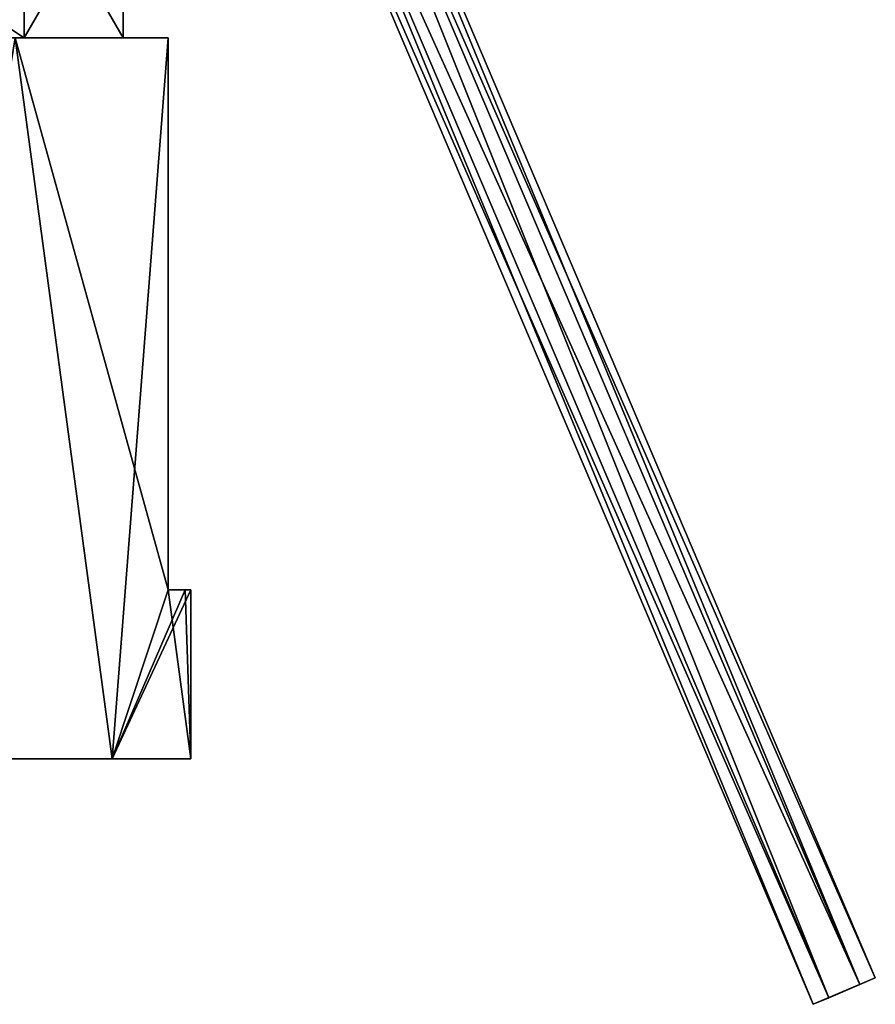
# Model space of a CAD drawing. Header units: millimetres. Extents: x -28.2 to 28.2, y -16.2 to 42.5.
# Tile 3 of 21: x 9.2 to 28.2, y -5.4 to 16.4. Entities that reach past the tile are written whole.
import ezdxf

# ---------------------------------------------------------------- set-up
doc = ezdxf.new("R2010")
doc.units = ezdxf.units.MM
doc.header["$LTSCALE"] = 65.185185
for name, color, linetype in [('1', 7, 'CONTINUOUS'), ('2', 7, 'CONTINUOUS'), ('3', 7, 'CONTINUOUS'), ('4', 7, 'CONTINUOUS'), ('5', 7, 'CONTINUOUS'), ('6', 7, 'CONTINUOUS'), ('69', 7, 'CONTINUOUS'), ('7', 7, 'CONTINUOUS'), ('70', 7, 'CONTINUOUS'), ('71', 7, 'CONTINUOUS')]:
    doc.layers.add(name, color=color, linetype=linetype)

msp = doc.modelspace()

# ---------------------------------------------------------------- linework, layer by layer
at = {"layer": '1', "color": 7, "linetype": 'Continuous'}
for points in [[(-11.258, 0, 6.5), (-13, 0), (11.258, 0, 6.5), (-11.258, 0, 6.5)], [(-13, 0), (13, 0), (11.258, 0, 6.5), (-13, 0)], [(-11.258, 0, -6.5), (13, 0), (-13, 0), (-11.258, 0, -6.5)], [(-6.5, 0, -11.258), (11.258, 0, -6.5), (-11.258, 0, -6.5), (-6.5, 0, -11.258)], [(6.5, 0, 11.258), (-11.258, 0, 6.5), (11.258, 0, 6.5), (6.5, 0, 11.258)], [(11.258, 0, -6.5), (13, 0), (-11.258, 0, -6.5), (11.258, 0, -6.5)], [(6.5, 0, -11.258), (11.258, 0, -6.5), (-6.5, 0, -11.258), (6.5, 0, -11.258)]]:
    msp.add_3dface(points, dxfattribs=at)
at = {"layer": '2', "color": 7, "linetype": 'Continuous'}
for points in [[(11.258, 0, -6.5), (6.5, 0, -11.258), (9.101, 16, -9.283), (11.258, 0, -6.5)], [(12.5, 16, -3.571), (11.258, 0, -6.5), (9.101, 16, -9.283), (12.5, 16, -3.571)], [(12.5, 3.75, -3.571), (11.258, 0, -6.5), (12.5, 16, -3.571), (12.5, 3.75, -3.571)], [(13, 0), (11.258, 0, -6.5), (13, 3.75), (13, 0)], [(11.258, 0, -6.5), (12.5, 3.75, -3.571), (12.874, 3.75, -1.803), (11.258, 0, -6.5)], [(13, 3.75), (11.258, 0, -6.5), (12.874, 3.75, -1.803), (13, 3.75)]]:
    msp.add_3dface(points, dxfattribs=at)
at = {"layer": '3', "color": 7, "linetype": 'Continuous'}
for points in [[(6.5, 0, 11.258), (11.258, 0, 6.5), (9.101, 16, 9.283), (6.5, 0, 11.258)], [(12.5, 16, 3.571), (9.101, 16, 9.283), (12.5, 3.75, 3.571), (12.5, 16, 3.571)], [(9.101, 16, 9.283), (11.258, 0, 6.5), (12.5, 3.75, 3.571), (9.101, 16, 9.283)], [(11.258, 0, 6.5), (13, 0), (12.5, 3.75, 3.571), (11.258, 0, 6.5)], [(12.5, 3.75, 3.571), (13, 0), (12.874, 3.75, 1.803), (12.5, 3.75, 3.571)], [(13, 0), (13, 3.75), (12.874, 3.75, 1.803), (13, 0)]]:
    msp.add_3dface(points, dxfattribs=at)
at = {"layer": '4', "color": 7, "linetype": 'Continuous'}
for points in [[(3.554, 19.8, 10.937), (9.304, 16, 6.76), (9.304, 19.8, 6.76), (3.554, 19.8, 10.937)], [(3.554, 16, 10.937), (9.304, 16, 6.76), (3.554, 19.8, 10.937), (3.554, 16, 10.937)], [(9.304, 16, 6.76), (11.5, 16), (9.304, 19.8, 6.76), (9.304, 16, 6.76)], [(11.5, 16), (11.5, 19.8), (9.304, 19.8, 6.76), (11.5, 16)]]:
    msp.add_3dface(points, dxfattribs=at)
at = {"layer": '5', "color": 7, "linetype": 'Continuous'}
for points in [[(-12.5, 16, 3.571), (-9.101, 16, 9.283), (12.5, 16, 3.571), (-12.5, 16, 3.571)], [(12.5, 16, -3.571), (9.101, 16, -9.283), (-12.5, 16, -3.571), (12.5, 16, -3.571)], [(12.5, 16, -3.571), (-12.5, 16, -3.571), (-12.5, 16, 3.571), (12.5, 16, -3.571)], [(12.5, 16, -3.571), (-12.5, 16, 3.571), (12.5, 16, 3.571), (12.5, 16, -3.571)], [(-9.101, 16, 9.283), (9.101, 16, 9.283), (12.5, 16, 3.571), (-9.101, 16, 9.283)]]:
    msp.add_3dface(points, dxfattribs=at)
at = {"layer": '6', "color": 7, "linetype": 'Continuous'}
for points in [[(3.554, 19.8, -10.937), (9.304, 19.8, -6.76), (3.554, 16, -10.937), (3.554, 19.8, -10.937)], [(3.554, 16, -10.937), (9.304, 19.8, -6.76), (9.304, 16, -6.76), (3.554, 16, -10.937)], [(11.5, 19.8), (11.5, 16), (9.304, 16, -6.76), (11.5, 19.8)], [(9.304, 19.8, -6.76), (11.5, 19.8), (9.304, 16, -6.76), (9.304, 19.8, -6.76)]]:
    msp.add_3dface(points, dxfattribs=at)
at = {"layer": '69', "linetype": 'Continuous'}
for points in [[(28.19, -4.855, 2.5), (26.81, -5.443, 2.5), (27.155, -5.296, 1.85), (28.19, -4.855, 2.5)], [(27.845, -5.002, 3.15), (26.81, -5.443, 2.5), (28.19, -4.855, 2.5), (27.845, -5.002, 3.15)], [(27.155, -5.296, 3.15), (26.81, -5.443, 2.5), (27.845, -5.002, 3.15), (27.155, -5.296, 3.15)], [(27.845, -5.002, 1.85), (28.19, -4.855, 2.5), (27.155, -5.296, 1.85), (27.845, -5.002, 1.85)]]:
    msp.add_3dface(points, dxfattribs=at)
at = {"layer": '7', "color": 7, "linetype": 'Continuous'}
for points in [[(12.5, 3.75, -3.571), (12.5, 16, -3.571), (12.5, 3.75, 3.571), (12.5, 3.75, -3.571)], [(12.5, 16, -3.571), (12.5, 16, 3.571), (12.5, 3.75, 3.571), (12.5, 16, -3.571)]]:
    msp.add_3dface(points, dxfattribs=at)
at = {"layer": '70', "linetype": 'Continuous'}
for points in [[(14.431, 26.507, 3.15), (28.19, -4.855, 2.5), (14.776, 26.654, 2.5), (14.431, 26.507, 3.15)], [(13.741, 26.213, 3.15), (27.845, -5.002, 3.15), (14.431, 26.507, 3.15), (13.741, 26.213, 3.15)], [(27.845, -5.002, 3.15), (28.19, -4.855, 2.5), (14.431, 26.507, 3.15), (27.845, -5.002, 3.15)], [(13.395, 26.066, 2.5), (27.155, -5.296, 3.15), (13.741, 26.213, 3.15), (13.395, 26.066, 2.5)], [(26.81, -5.443, 2.5), (27.155, -5.296, 3.15), (13.395, 26.066, 2.5), (26.81, -5.443, 2.5)], [(27.155, -5.296, 3.15), (27.845, -5.002, 3.15), (13.741, 26.213, 3.15), (27.155, -5.296, 3.15)]]:
    msp.add_3dface(points, dxfattribs=at)
at = {"layer": '71', "linetype": 'Continuous'}
for points in [[(14.776, 26.654, 2.5), (27.845, -5.002, 1.85), (14.431, 26.507, 1.85), (14.776, 26.654, 2.5)], [(28.19, -4.855, 2.5), (27.845, -5.002, 1.85), (14.776, 26.654, 2.5), (28.19, -4.855, 2.5)], [(14.431, 26.507, 1.85), (27.155, -5.296, 1.85), (13.741, 26.213, 1.85), (14.431, 26.507, 1.85)], [(27.845, -5.002, 1.85), (27.155, -5.296, 1.85), (14.431, 26.507, 1.85), (27.845, -5.002, 1.85)], [(26.81, -5.443, 2.5), (13.395, 26.066, 2.5), (13.741, 26.213, 1.85), (26.81, -5.443, 2.5)], [(27.155, -5.296, 1.85), (26.81, -5.443, 2.5), (13.741, 26.213, 1.85), (27.155, -5.296, 1.85)]]:
    msp.add_3dface(points, dxfattribs=at)

doc.saveas('drawing.dxf')
